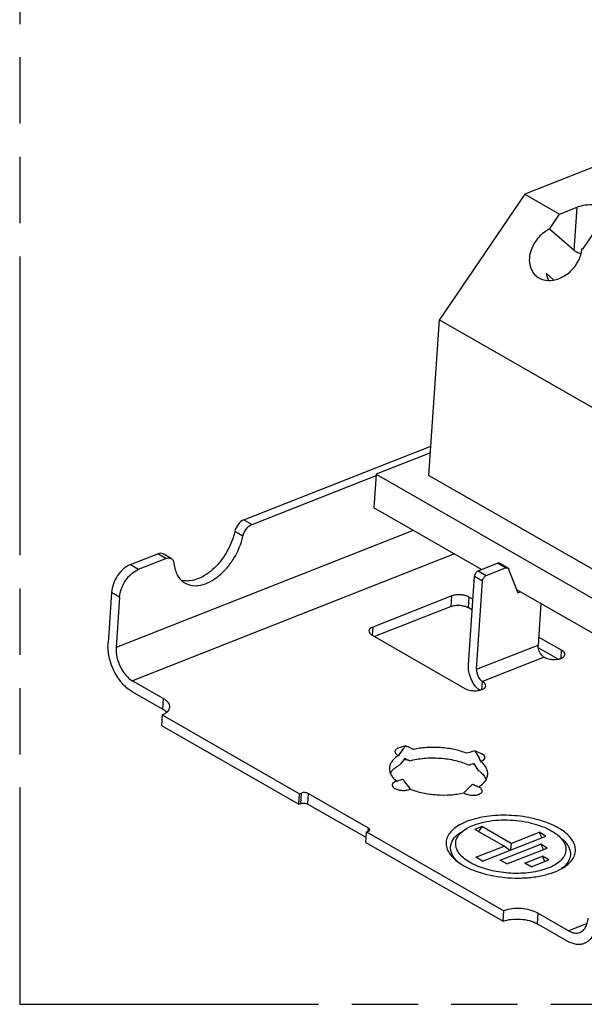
# Model space of a CAD drawing. Header units: millimetres. Extents: x 0 to 210, y 0 to 297.
# Tile 7 of 12: x 39 to 55, y 196 to 224. Entities that reach past the tile are written whole.
import ezdxf

# ---------------------------------------------------------------- set-up
doc = ezdxf.new("R2010")
doc.units = ezdxf.units.MM
doc.header["$LTSCALE"] = 19.36
doc.linetypes.add('PHANTOM', pattern=[0.8, 0.45, -0.05, 0.1, -0.05, 0.1, -0.05])
doc.layers.get('0').update_dxf_attribs({"linetype": 'CONTINUOUS'})
doc.layers.add('DEFAULT_3', color=7, linetype='PHANTOM')

msp = doc.modelspace()

# ---------------------------------------------------------------- linework, layer by layer
at = {"color": 7, "linetype": 'Continuous'}
for p, q in [((56.8511, 220.6863), (53.5165, 219.371)), ((53.5165, 219.371), (51.0233, 215.7047)), ((53.5165, 219.371), (54.5304, 218.7897)), ((54.2361, 218.357), (54.5304, 218.7897)), ((54.5304, 218.7897), (55.0435, 218.9921)), ((54.9585, 217.7292), (54.2361, 218.357)), ((55.5072, 218.2298), (55.1973, 217.7742)), ((55.1973, 217.7742), (55.1837, 217.782)), ((54.1356, 217.0711), (54.3657, 216.871)), ((50.7201, 211.1734), (51.025, 215.7054)), ((56.7189, 212.4446), (51.0229, 215.7051)), ((45.3276, 209.88), (50.7777, 212.0298)), ((50.7645, 211.8337), (49.1811, 211.2092)), ((45.5649, 209.744), (49.1785, 211.1694)), ((49.1811, 211.2092), (49.1152, 210.2293)), ((49.1811, 211.2092), (62.4662, 203.5935)), ((50.7184, 211.1727), (56.4137, 207.9095)), ((52.2549, 208.4295), (49.1152, 210.2293)), ((42.019, 208.575), (42.8144, 208.8887)), ((42.2562, 208.439), (43.0516, 208.7527)), ((43.2051, 208.7501), (42.9678, 208.8861)), ((52.1563, 208.3906), (52.7187, 208.6125)), ((52.3935, 208.2546), (52.956, 208.4765)), ((53.0174, 208.4754), (52.7801, 208.6114)), ((53.0442, 208.4424), (53.3085, 207.751)), ((51.8723, 205.6554), (52.0454, 208.2276)), ((52.1096, 205.5194), (52.2826, 208.0916)), ((41.4647, 207.7602), (41.3658, 206.2903)), ((41.702, 207.6242), (41.6031, 206.1543)), ((51.3932, 207.6614), (49.0847, 206.7508)), ((52.0006, 207.5614), (51.8869, 207.6266)), ((53.272, 207.8464), (58.8974, 204.6216)), ((53.3085, 207.751), (53.3854, 207.7814)), ((51.3726, 207.3552), (49.1362, 206.473)), ((51.98, 207.2552), (51.8663, 207.3204)), ((53.9865, 207.4368), (53.9051, 206.2277)), ((49.0654, 206.5136), (51.7698, 204.9633)), ((54.5914, 206.0762), (53.9208, 206.4607)), ((54.4899, 205.8164), (53.909, 206.1494)), ((42.0796, 205.1815), (42.9811, 204.6647)), ((42.059, 204.8753), (42.9605, 204.3585)), ((42.9426, 204.1904), (42.922, 203.8841)), ((42.9426, 204.1904), (46.9518, 201.892)), ((42.922, 203.8841), (46.9312, 201.5858)), ((50.0423, 203.2899), (49.8513, 203.2313)), ((49.8509, 203.2312), (49.8266, 203.2227)), ((52.0666, 203.1472), (52.248, 203.0635)), ((52.274, 203.0501), (52.2485, 203.0633)), ((52.0185, 202.7662), (52.0415, 202.7733)), ((46.9312, 201.5858), (46.9518, 201.892)), ((46.9518, 201.892), (47.0031, 201.9123)), ((48.9562, 200.892), (47.2006, 201.8984)), ((46.9312, 201.5858), (46.9825, 201.6061)), ((48.8862, 200.6141), (47.18, 201.5921)), ((48.8765, 200.4707), (48.8972, 200.7769)), ((48.8972, 200.7769), (48.9485, 200.7971)), ((48.8972, 200.7769), (52.9064, 198.4786)), ((52.2617, 200.9332), (52.0565, 200.8523)), ((52.9105, 200.3627), (52.0565, 200.8523)), ((52.2617, 200.9332), (52.1645, 200.7903)), ((53.1157, 200.4436), (52.2617, 200.9332)), ((53.1157, 200.4436), (53.9366, 200.7674)), ((54.012, 200.6135), (53.9366, 200.7674)), ((54.1263, 200.6586), (53.9366, 200.7674)), ((48.8765, 200.4707), (52.8858, 198.1724)), ((52.2795, 199.9301), (54.1263, 200.6586)), ((52.8027, 199.9529), (53.9827, 200.4183)), ((53.1157, 200.4436), (53.1019, 200.2545)), ((54.0581, 200.2644), (53.9827, 200.4183)), ((54.1725, 200.3095), (53.9827, 200.4183)), ((52.0897, 200.0389), (52.9105, 200.3627)), ((53.0752, 200.244), (52.9105, 200.3627)), ((52.9925, 199.8441), (54.1725, 200.3095)), ((52.2795, 199.9301), (52.0897, 200.0389)), ((52.9925, 199.8441), (52.8027, 199.9529)), ((53.5158, 199.8668), (54.0288, 200.0692)), ((53.7056, 199.758), (53.5158, 199.8668)), ((53.7056, 199.758), (54.2186, 199.9604)), ((54.1042, 199.9152), (54.0288, 200.0692)), ((54.2186, 199.9604), (54.0288, 200.0692)), ((52.8858, 198.1724), (52.9064, 198.4786)), ((54.7954, 197.8922), (53.8939, 198.409)), ((54.7748, 197.586), (53.8733, 198.1027))]:
    msp.add_line(p, q, dxfattribs=at)
at = {"color": 9, "linetype": 'Continuous'}
for p, q in [((54.9585, 217.7292), (55.0435, 218.9921)), ((45.3276, 209.88), (45.5649, 209.744)), ((50.2641, 209.5706), (41.6031, 206.1543)), ((45.2971, 209.3999), (45.0598, 209.5359)), ((51.4638, 208.883), (42.0796, 205.1815)), ((43.0516, 208.7527), (42.8144, 208.8887)), ((42.019, 208.575), (42.2562, 208.439)), ((52.956, 208.4765), (52.7187, 208.6125)), ((52.2826, 208.0916), (52.0454, 208.2276)), ((52.1563, 208.3906), (52.3935, 208.2546)), ((41.702, 207.6242), (41.4647, 207.7602)), ((51.3726, 207.3552), (51.3932, 207.6614)), ((51.8869, 207.6266), (51.8663, 207.3204)), ((49.0847, 206.7508), (49.0687, 206.5134)), ((52.1096, 205.5194), (53.9051, 206.2277)), ((54.0784, 205.8739), (52.2829, 205.1656)), ((54.5756, 205.8407), (54.5914, 206.0762)), ((52.267, 204.9302), (52.2829, 205.1656)), ((42.9605, 204.3585), (42.9811, 204.6647)), ((46.9825, 201.6061), (47.0031, 201.9123)), ((47.2006, 201.8984), (47.18, 201.5921)), ((48.9498, 200.797), (48.9562, 200.892)), ((53.8939, 198.409), (53.8733, 198.1027)), ((55.3335, 198.1045), (54.7954, 197.8922))]:
    msp.add_line(p, q, dxfattribs=at)
at = {"color": 7, "linetype": 'Continuous'}
for centre, radius, start, end in [((55.303, 218.2835), 0.6635, 256.36088, 257.33169), ((43.6596, 208.6823), 0.5871, 254.30185, 258.79606), ((42.7867, 203.9926), 0.4015, 45.9035, 47.18146), ((42.8063, 204.0127), 0.3735, 43.09148, 45.92031), ((51.998, 201.6101), 2.5781, 139.33967, 141.97396), ((45.2614, 193.0624), 11.2898, 64.54497, 64.9462), ((51.8556, 201.7211), 2.3975, 141.96694, 147.54212), ((46.0433, 194.6957), 9.479, 63.52049, 64.5693), ((55.0189, 193.6146), 9.9792, 107.6568, 108.64171), ((55.9277, 190.7521), 12.9825, 107.30177, 107.64649), ((49.9194, 201.7813), 2.5448, 29.79744, 32.46116), ((50.1055, 201.8849), 2.3319, 24.13847, 29.86062), ((51.9086, 201.2888), 2.4951, 139.29224, 144.42299), ((49.9889, 202.4973), 0.3944, 85.04863, 88.91876), ((45.1843, 192.5797), 11.4104, 64.41824, 64.94134), ((45.7017, 193.6657), 10.2075, 64.27565, 64.40542), ((45.9667, 194.2157), 9.5969, 64.11475, 64.27581), ((55.0008, 193.2117), 10.009, 107.81891, 108.07001), ((55.4575, 191.7929), 11.4996, 107.40096, 107.82173), ((52.0134, 202.357), 0.392, 83.38247, 90.20328), ((49.9283, 201.4285), 2.5048, 27.37191, 32.47354), ((53.6363, 199.3971), 1.7258, 56.77654, 60.2325)]:
    msp.add_arc(centre, radius, start, end, dxfattribs=at)
msp.add_ellipse((54.654, 217.4476), major_axis=(-0.1469, 1.1323), ratio=0.5115482, start_param=-4.4403798, end_param=-4.232813, dxfattribs=at)
for points, knots in [([(56.0309, 218.9224), (55.9622, 218.9618), (55.8022, 219.0221), (55.5456, 219.0636), (55.2852, 219.0585), (55.1177, 219.0213), (55.0435, 218.9921)], [0, 0, 0, 0, 0.2342329, 0.4990009, 0.7643054, 1, 1, 1, 1]), ([(54.2361, 218.357), (54.1956, 218.3368), (54.0365, 218.2433), (53.9025, 218.1082), (53.8243, 217.9933)], [0, 0, 0, 0, 0.2457481, 1, 1, 1, 1]), ([(53.8243, 217.9933), (53.7677, 217.91), (53.6791, 217.7327), (53.6321, 217.4505), (53.6817, 217.1873), (53.7825, 217.0459), (53.8433, 216.993)], [0, 0, 0, 0, 0.2782691, 0.5388784, 0.7773372, 1, 1, 1, 1]), ([(55.0524, 217.6703), (55.0434, 217.6743), (55.0101, 217.6905), (54.979, 217.7114), (54.9585, 217.7292)], [0, 0, 0, 0, 0.2661233, 1, 1, 1, 1]), ([(55.0105, 217.3133), (55.035, 217.3493), (55.121, 217.493), (55.1732, 217.6584), (55.1837, 217.782)], [0, 0, 0, 0, 0.2596235, 1, 1, 1, 1]), ([(55.1466, 217.6387), (55.1381, 217.6408), (55.106, 217.6492), (55.0747, 217.6603), (55.0524, 217.6703)], [0, 0, 0, 0, 0.2633448, 1, 1, 1, 1]), ([(53.8433, 216.993), (53.8801, 216.961), (53.9645, 216.9063), (54.1638, 216.844), (54.4502, 216.8667), (54.7685, 217.0305), (54.9404, 217.2103), (55.0105, 217.3133)], [0, 0, 0, 0, 0.1083997, 0.2199339, 0.4590663, 0.7232779, 1, 1, 1, 1]), ([(45.3276, 209.88), (45.2615, 209.8539), (45.1438, 209.75), (45.0768, 209.6121), (45.0598, 209.5359)], [0, 0, 0, 0, 0.4769967, 1, 1, 1, 1]), ([(45.2971, 209.3999), (45.314, 209.4761), (45.3811, 209.614), (45.4987, 209.7179), (45.5649, 209.744)], [0, 0, 0, 0, 0.5230035, 1, 1, 1, 1]), ([(43.6121, 208.0337), (43.6769, 207.9966), (43.8304, 207.9477), (44.0822, 207.9656), (44.3432, 208.0649), (44.5994, 208.2372), (44.8369, 208.4716), (45.1078, 208.8452), (45.2466, 209.174), (45.2971, 209.3999)], [0, 0, 0, 0, 0.0920812, 0.1923988, 0.3056759, 0.4324995, 0.5703378, 0.7147084, 1, 1, 1, 1]), ([(45.0598, 209.5359), (45.0175, 209.3462), (44.8732, 208.9771), (44.5863, 208.5814), (44.305, 208.332), (44.0306, 208.1587), (43.7962, 208.0902), (43.6496, 208.0947)], [0, 0, 0, 0, 0.2718897, 0.5461575, 0.6752684, 0.7949018, 1, 1, 1, 1]), ([(42.9679, 208.8861), (42.9466, 208.8983), (42.893, 208.9114), (42.8404, 208.899), (42.8144, 208.8887)], [0, 0, 0, 0, 0.4671143, 1, 1, 1, 1]), ([(43.0516, 208.7527), (43.0777, 208.763), (43.1302, 208.7754), (43.1838, 208.7623), (43.2051, 208.7501)], [0, 0, 0, 0, 0.5328858, 1, 1, 1, 1]), ([(43.2051, 208.7501), (43.2278, 208.7371), (43.2684, 208.6933), (43.2831, 208.637), (43.2865, 208.6069)], [0, 0, 0, 0, 0.4638166, 1, 1, 1, 1]), ([(42.019, 208.575), (41.9461, 208.5462), (41.8038, 208.4527), (41.6338, 208.2563), (41.5113, 208.0194), (41.4705, 207.8452), (41.4647, 207.7602)], [0, 0, 0, 0, 0.2284961, 0.4860418, 0.7512454, 1, 1, 1, 1]), ([(41.702, 207.6242), (41.7077, 207.7092), (41.7486, 207.8834), (41.8711, 208.1203), (42.0411, 208.3167), (42.1833, 208.4102), (42.2562, 208.439)], [0, 0, 0, 0, 0.2487545, 0.513958, 0.7715038, 1, 1, 1, 1]), ([(43.2865, 208.6069), (43.2935, 208.5438), (43.3168, 208.4234), (43.3847, 208.2596), (43.4826, 208.1257), (43.5672, 208.0594), (43.6121, 208.0337)], [0, 0, 0, 0, 0.2789602, 0.5351723, 0.7727889, 1, 1, 1, 1]), ([(52.7801, 208.6115), (52.7716, 208.6163), (52.7501, 208.6215), (52.7291, 208.6166), (52.7187, 208.6125)], [0, 0, 0, 0, 0.4672883, 1, 1, 1, 1]), ([(52.956, 208.4765), (52.9664, 208.4806), (52.9874, 208.4855), (53.0088, 208.4803), (53.0173, 208.4755)], [0, 0, 0, 0, 0.5327115, 1, 1, 1, 1]), ([(53.0173, 208.4755), (53.0203, 208.4738), (53.0321, 208.4654), (53.0403, 208.4526), (53.0442, 208.4424)], [0, 0, 0, 0, 0.2400109, 1, 1, 1, 1]), ([(52.1563, 208.3906), (52.1256, 208.3785), (52.0736, 208.3283), (52.0478, 208.2625), (52.0454, 208.2276)], [0, 0, 0, 0, 0.4854957, 1, 1, 1, 1]), ([(52.2826, 208.0916), (52.285, 208.1265), (52.3109, 208.1923), (52.3628, 208.2425), (52.3935, 208.2546)], [0, 0, 0, 0, 0.5145043, 1, 1, 1, 1]), ([(43.6496, 208.0947), (43.6407, 208.095), (43.6058, 208.0968), (43.5711, 208.1013), (43.5455, 208.1064)], [0, 0, 0, 0, 0.2540204, 1, 1, 1, 1]), ([(51.8869, 207.6266), (51.8526, 207.6463), (51.7726, 207.6764), (51.6443, 207.6971), (51.5141, 207.6946), (51.4303, 207.676), (51.3932, 207.6614)], [0, 0, 0, 0, 0.234245, 0.4990013, 0.7642936, 1, 1, 1, 1]), ([(51.3726, 207.3552), (51.4097, 207.3698), (51.4935, 207.3884), (51.6237, 207.3909), (51.752, 207.3702), (51.832, 207.3401), (51.8663, 207.3204)], [0, 0, 0, 0, 0.2357067, 0.500999, 0.7657552, 1, 1, 1, 1]), ([(49.0847, 206.7508), (49.0688, 206.7446), (49.0401, 206.7308), (49.0043, 206.7041), (48.9803, 206.6732), (48.9735, 206.6495), (48.9727, 206.6383)], [0, 0, 0, 0, 0.3063248, 0.57087, 0.7971548, 1, 1, 1, 1]), ([(48.9727, 206.6383), (48.9711, 206.6154), (48.9867, 206.5771), (49.0252, 206.5394), (49.051, 206.5219), (49.0654, 206.5136)], [0, 0, 0, 0, 0.42647, 0.6924726, 1, 1, 1, 1]), ([(42.059, 204.8753), (41.951, 204.9372), (41.7482, 205.1176), (41.5245, 205.4667), (41.3835, 205.8692), (41.3567, 206.1542), (41.3658, 206.2903)], [0, 0, 0, 0, 0.2275397, 0.4850232, 0.7507141, 1, 1, 1, 1]), ([(41.6031, 206.1543), (41.5968, 206.0607), (41.6152, 205.8648), (41.7121, 205.5881), (41.8659, 205.3481), (42.0053, 205.2241), (42.0796, 205.1815)], [0, 0, 0, 0, 0.2492979, 0.5149769, 0.7724487, 1, 1, 1, 1]), ([(54.0784, 205.8739), (54.0514, 205.8894), (54.0006, 205.9346), (53.9268, 206.0497), (53.9004, 206.1579), (53.9051, 206.2277)], [0, 0, 0, 0, 0.2285159, 0.4870561, 1, 1, 1, 1]), ([(54.0784, 205.8739), (54.1319, 205.8432), (54.2266, 205.8154), (54.3556, 205.8034), (54.4544, 205.808), (54.5434, 205.8261), (54.6157, 205.8564), (54.667, 205.8973), (54.6829, 205.9345), (54.6841, 205.9515)], [0, 0, 0, 0, 0.2749658, 0.4277577, 0.5773218, 0.7140437, 0.8304996, 0.9238573, 1, 1, 1, 1]), ([(54.6841, 205.9515), (54.6857, 205.9745), (54.6701, 206.0128), (54.6316, 206.0505), (54.6058, 206.068), (54.5914, 206.0762)], [0, 0, 0, 0, 0.4264586, 0.6924777, 1, 1, 1, 1]), ([(52.1923, 204.9074), (52.1405, 204.9488), (52.0459, 205.0528), (51.9422, 205.239), (51.8788, 205.4445), (51.8677, 205.5872), (51.8723, 205.6554)], [0, 0, 0, 0, 0.2370317, 0.4951639, 0.7558788, 1, 1, 1, 1]), ([(52.1096, 205.5194), (52.1049, 205.4497), (52.1313, 205.3414), (52.2051, 205.2263), (52.2558, 205.1811), (52.2829, 205.1656)], [0, 0, 0, 0, 0.5129443, 0.7714844, 1, 1, 1, 1]), ([(51.7698, 204.9633), (51.8234, 204.9326), (51.918, 204.9048), (52.047, 204.8928), (52.1459, 204.8974), (52.2349, 204.9155), (52.3071, 204.9458), (52.3584, 204.9867), (52.3744, 205.0239), (52.3755, 205.0409)], [0, 0, 0, 0, 0.2749658, 0.4277577, 0.5773218, 0.7140437, 0.8304996, 0.9238573, 1, 1, 1, 1]), ([(52.3755, 205.0409), (52.3771, 205.0639), (52.3615, 205.1022), (52.3231, 205.1399), (52.2972, 205.1574), (52.2829, 205.1656)], [0, 0, 0, 0, 0.4264586, 0.6924777, 1, 1, 1, 1]), ([(42.9426, 204.1904), (42.9743, 204.2028), (43.0318, 204.2303), (43.1033, 204.2838), (43.1512, 204.3457), (43.165, 204.3929), (43.1665, 204.4154)], [0, 0, 0, 0, 0.3065082, 0.5708432, 0.7971138, 1, 1, 1, 1]), ([(43.1665, 204.4154), (43.168, 204.4375), (43.161, 204.4852), (43.1232, 204.5518), (43.0616, 204.6135), (43.0099, 204.6482), (42.9811, 204.6647)], [0, 0, 0, 0, 0.2038305, 0.4304602, 0.6944194, 1, 1, 1, 1]), ([(42.9605, 204.3585), (42.9657, 204.3555), (42.9856, 204.3438), (43.0049, 204.3309), (43.0187, 204.3208)], [0, 0, 0, 0, 0.2581076, 1, 1, 1, 1]), ([(43.0187, 204.3208), (43.0223, 204.3181), (43.0364, 204.3074), (43.05, 204.296), (43.0596, 204.2871)], [0, 0, 0, 0, 0.2578053, 1, 1, 1, 1]), ([(49.8326, 203.0078), (49.7947, 202.9839), (49.726, 202.9335), (49.6431, 202.8445), (49.5888, 202.7478), (49.5731, 202.6786), (49.5708, 202.6449)], [0, 0, 0, 0, 0.2900327, 0.5484798, 0.7814333, 1, 1, 1, 1]), ([(49.7923, 203.2063), (49.7727, 203.1949), (49.7459, 203.1739), (49.7299, 203.1352), (49.7306, 203.0949), (49.7656, 203.0446), (49.8076, 203.0196), (49.8326, 203.0078)], [0, 0, 0, 0, 0.2533907, 0.3580295, 0.4592194, 0.6907806, 1, 1, 1, 1]), ([(49.8266, 203.2227), (49.8236, 203.2215), (49.8118, 203.2166), (49.8004, 203.211), (49.7923, 203.2063)], [0, 0, 0, 0, 0.2603982, 1, 1, 1, 1]), ([(50.2697, 203.1802), (50.2666, 203.1824), (50.2529, 203.1915), (50.2385, 203.1992), (50.2273, 203.2046)], [0, 0, 0, 0, 0.2376283, 1, 1, 1, 1]), ([(51.8291, 203.0703), (51.7105, 203.1168), (51.4561, 203.1903), (51.0589, 203.2454), (50.6574, 203.2466), (50.3943, 203.2096), (50.2697, 203.1802)], [0, 0, 0, 0, 0.2414164, 0.4992627, 0.7574916, 1, 1, 1, 1]), ([(52.2794, 202.8566), (52.3003, 202.867), (52.3289, 202.8861), (52.3507, 202.9224), (52.3572, 202.9603), (52.3324, 203.0117), (52.2958, 203.0377), (52.274, 203.0501)], [0, 0, 0, 0, 0.2724181, 0.3834781, 0.4864408, 0.7075813, 1, 1, 1, 1]), ([(49.7074, 202.6237), (49.7196, 202.6345), (49.7731, 202.6787), (49.8323, 202.7156), (49.8792, 202.7404)], [0, 0, 0, 0, 0.2346594, 1, 1, 1, 1]), ([(50.1564, 202.8498), (50.2929, 202.8891), (50.5869, 202.9392), (51.0384, 202.9417), (51.4844, 202.876), (51.7675, 202.7852), (51.8963, 202.7271)], [0, 0, 0, 0, 0.240256, 0.5008346, 0.7609754, 1, 1, 1, 1]), ([(52.2334, 202.8385), (52.2376, 202.8397), (52.2532, 202.8449), (52.2685, 202.8512), (52.2794, 202.8566)], [0, 0, 0, 0, 0.2621026, 1, 1, 1, 1]), ([(52.4343, 202.4523), (52.4365, 202.4852), (52.4307, 202.5541), (52.3918, 202.6548), (52.3249, 202.752), (52.2663, 202.8102), (52.2334, 202.8385)], [0, 0, 0, 0, 0.2196064, 0.4530564, 0.7111665, 1, 1, 1, 1]), ([(49.5708, 202.6449), (49.5686, 202.612), (49.5745, 202.5431), (49.6133, 202.4424), (49.6802, 202.3452), (49.7388, 202.287), (49.7717, 202.2587)], [0, 0, 0, 0, 0.2196064, 0.4530564, 0.7111665, 1, 1, 1, 1]), ([(49.5972, 202.4909), (49.6005, 202.4967), (49.6145, 202.5202), (49.6307, 202.5424), (49.6439, 202.5583)], [0, 0, 0, 0, 0.2432701, 1, 1, 1, 1]), ([(49.6439, 202.5583), (49.6486, 202.564), (49.6685, 202.587), (49.6902, 202.6084), (49.7074, 202.6237)], [0, 0, 0, 0, 0.2420888, 1, 1, 1, 1]), ([(52.1527, 202.5801), (52.1674, 202.5693), (52.2215, 202.5273), (52.2714, 202.4794), (52.3036, 202.4406)], [0, 0, 0, 0, 0.2659046, 1, 1, 1, 1]), ([(52.1726, 202.0894), (52.2105, 202.1133), (52.2791, 202.1637), (52.362, 202.2527), (52.4164, 202.3494), (52.4321, 202.4186), (52.4343, 202.4523)], [0, 0, 0, 0, 0.2900327, 0.5484798, 0.7814333, 1, 1, 1, 1]), ([(52.3036, 202.4406), (52.3086, 202.4347), (52.3273, 202.4112), (52.3444, 202.3863), (52.3558, 202.3671)], [0, 0, 0, 0, 0.2582536, 1, 1, 1, 1]), ([(49.7258, 202.2406), (49.7049, 202.2302), (49.6763, 202.2111), (49.6545, 202.1748), (49.648, 202.1369), (49.6727, 202.0855), (49.7094, 202.0595), (49.7311, 202.0471)], [0, 0, 0, 0, 0.2724181, 0.3834781, 0.4864408, 0.7075813, 1, 1, 1, 1]), ([(49.7717, 202.2587), (49.7676, 202.2575), (49.7519, 202.2523), (49.7366, 202.246), (49.7258, 202.2406)], [0, 0, 0, 0, 0.2621026, 1, 1, 1, 1]), ([(49.7717, 202.2587), (49.7861, 202.2631), (49.85, 202.2826), (49.9138, 202.3021), (49.9633, 202.3175)], [0, 0, 0, 0, 0.2251473, 1, 1, 1, 1]), ([(49.9633, 202.3175), (49.9792, 202.2924), (50.0454, 202.1921), (50.1182, 202.0963), (50.176, 202.0269)], [0, 0, 0, 0, 0.2479818, 1, 1, 1, 1]), ([(51.7354, 201.917), (51.7578, 201.9373), (51.8459, 202.0192), (51.929, 202.1065), (51.9876, 202.1747)], [0, 0, 0, 0, 0.2518952, 1, 1, 1, 1]), ([(51.9876, 202.1747), (52.0044, 202.1669), (52.066, 202.1382), (52.1278, 202.11), (52.1726, 202.0894)], [0, 0, 0, 0, 0.2737804, 1, 1, 1, 1]), ([(52.3558, 202.3671), (52.359, 202.3618), (52.3709, 202.3407), (52.3813, 202.3188), (52.388, 202.302)], [0, 0, 0, 0, 0.2563768, 1, 1, 1, 1]), ([(47.2006, 201.8984), (47.1715, 201.9151), (47.1037, 201.9301), (47.0345, 201.9247), (47.0031, 201.9123)], [0, 0, 0, 0, 0.4989771, 1, 1, 1, 1]), ([(49.7311, 202.0471), (49.7627, 202.029), (49.8366, 202.002), (49.9541, 201.9853), (50.071, 201.991), (50.1449, 202.0114), (50.176, 202.0269)], [0, 0, 0, 0, 0.2381991, 0.507266, 0.7723902, 1, 1, 1, 1]), ([(50.176, 202.0269), (50.2946, 201.9804), (50.5491, 201.9069), (50.9463, 201.8518), (51.3478, 201.8506), (51.6108, 201.8876), (51.7354, 201.917)], [0, 0, 0, 0, 0.2414164, 0.4992627, 0.7574916, 1, 1, 1, 1]), ([(51.7354, 201.917), (51.7386, 201.9148), (51.7522, 201.9057), (51.7666, 201.898), (51.7779, 201.8926)], [0, 0, 0, 0, 0.2376283, 1, 1, 1, 1]), ([(51.7779, 201.8926), (51.7835, 201.89), (51.8074, 201.8794), (51.8323, 201.8711), (51.8516, 201.8659)], [0, 0, 0, 0, 0.2374723, 1, 1, 1, 1]), ([(51.8516, 201.8659), (51.9071, 201.8509), (52.018, 201.8388), (52.1295, 201.8552), (52.1785, 201.8745)], [0, 0, 0, 0, 0.5219391, 1, 1, 1, 1]), ([(52.1785, 201.8745), (52.1928, 201.8801), (52.2186, 201.8926), (52.2503, 201.9171), (52.2705, 201.9458), (52.2794, 201.9897), (52.2545, 202.0344), (52.214, 202.0673), (52.1873, 202.0824), (52.1726, 202.0894)], [0, 0, 0, 0, 0.1502604, 0.2788256, 0.3880507, 0.4869436, 0.7022148, 0.8403383, 1, 1, 1, 1]), ([(46.9825, 201.6061), (47.0139, 201.6184), (47.0831, 201.6239), (47.1509, 201.6088), (47.18, 201.5921)], [0, 0, 0, 0, 0.5010229, 1, 1, 1, 1]), ([(54.3655, 200.9622), (54.1846, 201.0496), (53.7808, 201.1837), (53.1429, 201.2751), (52.5011, 201.2609), (52.0025, 201.1587), (51.6689, 201.019), (51.4742, 200.8979), (51.3288, 200.7579), (51.2384, 200.6011), (51.2109, 200.4318), (51.2495, 200.2612), (51.3484, 200.0982), (51.4432, 200.0036), (51.4975, 199.9579)], [0, 0, 0, 0, 0.1468314, 0.3082175, 0.4689435, 0.6139208, 0.6768971, 0.7323936, 0.7806076, 0.8229747, 0.8624377, 0.9029555, 0.9480872, 1, 1, 1, 1]), ([(51.793, 200.8625), (51.8673, 200.9096), (52.0392, 200.9914), (52.441, 201.1062), (53.0092, 201.1511), (53.5831, 201.0809), (54.0102, 200.9513), (54.2016, 200.8637), (54.288, 200.8142)], [0, 0, 0, 0, 0.1020918, 0.2190411, 0.483383, 0.7569284, 0.8845442, 1, 1, 1, 1]), ([(48.9932, 200.8421), (48.9939, 200.8513), (48.9848, 200.8731), (48.9668, 200.8859), (48.9562, 200.892)], [0, 0, 0, 0, 0.4277864, 1, 1, 1, 1]), ([(48.9671, 200.8064), (48.9709, 200.8087), (48.9831, 200.8173), (48.9925, 200.8316), (48.9932, 200.8421)], [0, 0, 0, 0, 0.2959972, 1, 1, 1, 1]), ([(51.5052, 199.9645), (51.4498, 200.027), (51.3812, 200.1319), (51.3489, 200.2871), (51.3585, 200.4386), (51.4582, 200.6277), (51.5925, 200.7352), (51.6704, 200.7847)], [0, 0, 0, 0, 0.2564288, 0.3706221, 0.4817399, 0.7166595, 1, 1, 1, 1]), ([(51.9281, 199.8834), (51.8698, 199.9168), (51.7637, 199.9867), (51.6323, 200.1087), (51.5419, 200.2393), (51.4968, 200.3762), (51.5017, 200.5146), (51.5568, 200.6461), (51.6568, 200.7655), (51.7441, 200.8314), (51.793, 200.8625)], [0, 0, 0, 0, 0.1592193, 0.2995684, 0.4221844, 0.531463, 0.6351391, 0.7428424, 0.8628258, 1, 1, 1, 1]), ([(54.4799, 200.6817), (54.5277, 200.6416), (54.6106, 200.5585), (54.6955, 200.4144), (54.725, 200.2635), (54.6938, 200.1148), (54.6062, 199.9786), (54.4696, 199.8584), (54.2893, 199.7557), (53.9842, 199.6402), (53.5355, 199.5623), (52.9673, 199.5672), (52.4167, 199.6665), (52.0755, 199.7988), (51.9281, 199.8834)], [0, 0, 0, 0, 0.0517043, 0.0964683, 0.1366805, 0.1762226, 0.2192463, 0.2686503, 0.3256929, 0.3903579, 0.5382738, 0.6999931, 0.8591499, 1, 1, 1, 1]), ([(54.288, 200.8142), (54.3057, 200.804), (54.3724, 200.764), (54.4361, 200.7187), (54.4799, 200.6817)], [0, 0, 0, 0, 0.2628107, 1, 1, 1, 1]), ([(54.4932, 200.8951), (54.483, 200.901), (54.441, 200.9245), (54.3983, 200.9464), (54.3655, 200.9622)], [0, 0, 0, 0, 0.2445111, 1, 1, 1, 1]), ([(54.6517, 199.7457), (54.7063, 199.7803), (54.8042, 199.8536), (54.9186, 199.9852), (54.9863, 200.1293), (55.0023, 200.2816), (54.9654, 200.4342), (54.8796, 200.5815), (54.7492, 200.7208), (54.6415, 200.8017), (54.5819, 200.8408)], [0, 0, 0, 0, 0.1401243, 0.2635102, 0.3743789, 0.4799241, 0.5889547, 0.7091803, 0.845498, 1, 1, 1, 1]), ([(54.5911, 200.5881), (54.6567, 200.5328), (54.7679, 200.4175), (54.8454, 200.2355), (54.8489, 200.095), (54.8172, 199.9567), (54.7551, 199.8645), (54.7051, 199.8109)], [0, 0, 0, 0, 0.2878494, 0.5288147, 0.641126, 0.7541264, 1, 1, 1, 1]), ([(51.4975, 199.9579), (51.5141, 199.9439), (51.5855, 199.887), (51.6625, 199.8371), (51.7229, 199.8024)], [0, 0, 0, 0, 0.2372056, 1, 1, 1, 1]), ([(51.5586, 199.9092), (51.5538, 199.9137), (51.5355, 199.9316), (51.5178, 199.9502), (51.5052, 199.9645)], [0, 0, 0, 0, 0.2552521, 1, 1, 1, 1]), ([(51.7229, 199.8024), (51.8243, 199.7443), (52.049, 199.6414), (52.5502, 199.4894), (53.0951, 199.4225), (53.6402, 199.4404), (54.0234, 199.4973), (54.3627, 199.5944), (54.5645, 199.6903), (54.6517, 199.7457)], [0, 0, 0, 0, 0.1154023, 0.2429587, 0.5163805, 0.6524105, 0.7810567, 0.8979542, 1, 1, 1, 1]), ([(54.7051, 199.8109), (54.6967, 199.8019), (54.6606, 199.7652), (54.6209, 199.7323), (54.5895, 199.7091)], [0, 0, 0, 0, 0.2394646, 1, 1, 1, 1]), ([(53.8939, 198.409), (53.8251, 198.4484), (53.6651, 198.5087), (53.4085, 198.5501), (53.1481, 198.545), (52.9806, 198.5079), (52.9064, 198.4786)], [0, 0, 0, 0, 0.2342329, 0.4990009, 0.7643054, 1, 1, 1, 1]), ([(52.8858, 198.1724), (52.96, 198.2016), (53.1275, 198.2388), (53.3879, 198.2439), (53.6445, 198.2024), (53.8045, 198.1422), (53.8733, 198.1027)], [0, 0, 0, 0, 0.2356945, 0.500999, 0.765767, 1, 1, 1, 1]), ([(55.1232, 197.8496), (55.1571, 197.863), (55.2227, 197.9047), (55.2964, 198.0012), (55.3451, 198.1254), (55.3593, 198.2178), (55.3626, 198.2667)], [0, 0, 0, 0, 0.2162895, 0.4492301, 0.7095449, 1, 1, 1, 1]), ([(55.5999, 198.1307), (55.5951, 198.0596), (55.5744, 197.9252), (55.5035, 197.7445), (55.3963, 197.6042), (55.3009, 197.5434), (55.2516, 197.524)], [0, 0, 0, 0, 0.2905016, 0.5507537, 0.7837223, 1, 1, 1, 1]), ([(54.7954, 197.8922), (54.8477, 197.8622), (54.9558, 197.8192), (55.0742, 197.8302), (55.1232, 197.8496)], [0, 0, 0, 0, 0.5335983, 1, 1, 1, 1]), ([(55.2516, 197.524), (55.2163, 197.5101), (55.1402, 197.4914), (54.9737, 197.4946), (54.8509, 197.5423), (54.7748, 197.586)], [0, 0, 0, 0, 0.2294554, 0.4684446, 1, 1, 1, 1])]:
    msp.add_open_spline(points, degree=3, knots=knots, dxfattribs=at)
for points in [[(50.0229, 202.8903), (50.0431, 202.8886), (50.0631, 202.8853), (50.0827, 202.8803)], [(48.9485, 200.7971), (48.9549, 200.7997), (48.9612, 200.8027), (48.9671, 200.8064)]]:
    msp.add_open_spline(points, degree=3, dxfattribs=at)
at = {"layer": 'DEFAULT_3', "color": 91, "linetype": 'PHANTOM', "true_color": 0x80ff80}
for p, q in [((38.7884, 264.0224), (38.7884, 195.752)), ((38.7884, 195.752), (175.3294, 195.752))]:
    msp.add_line(p, q, dxfattribs=at)

doc.saveas('drawing.dxf')
